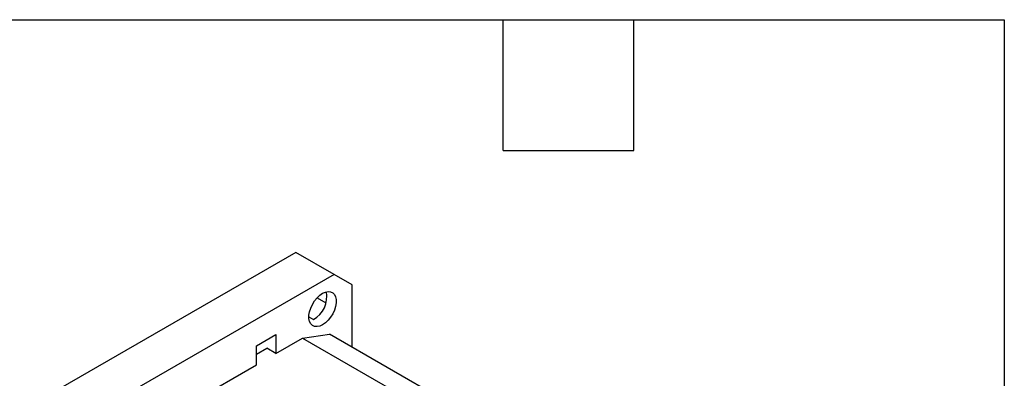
# Model space of a CAD drawing. Header units: inches. Extents: x 0.5 to 21.5, y 0.5 to 16.5.
# Tile 16 of 16: x 17 to 21.5, y 14.9 to 16.5. Entities that reach past the tile are written whole.
import ezdxf

# ---------------------------------------------------------------- set-up
doc = ezdxf.new("R2010")
doc.units = ezdxf.units.IN
doc.header["$LTSCALE"] = 2
doc.header["$MEASUREMENT"] = 0
doc.layers.add('TEXT', color=140, linetype='Continuous', lineweight=25)

msp = doc.modelspace()

# ---------------------------------------------------------------- linework, layer by layer
for p, q in [((18.2495, 15.4318), (17.1694, 14.8082)), ((18.4247, 15.3306), (18.2495, 15.4318)), ((18.4247, 15.3306), (17.3446, 14.707)), ((18.5083, 15.2824), (18.4247, 15.3306)), ((18.5083, 14.9963), (18.5083, 15.2824)), ((18.3465, 15.223), (18.3874, 15.1995)), ((18.3092, 15.1353), (18.3301, 15.1233)), ((18.0684, 15.0027), (18.1575, 15.0542)), ((18.1575, 15.0542), (18.1575, 14.9674)), ((18.2805, 15.0384), (18.4044, 15.0562)), ((19.1624, 14.6186), (18.4044, 15.0562)), ((18.0684, 14.9159), (18.0684, 15.0027)), ((18.1575, 14.9674), (18.2805, 15.0384)), ((18.2805, 15.0384), (19.085, 14.5739)), ((18.0684, 14.9641), (18.1157, 14.9915)), ((18.1575, 14.9674), (18.1157, 14.9915)), ((17.7009, 14.7038), (18.0684, 14.9159))]:
    msp.add_line(p, q)
at = {"flags": 128}
msp.add_lwpolyline([(18.3719, 15.2438), (18.3849, 15.2497), (18.3973, 15.2523), (18.4087, 15.2513), (18.4184, 15.2467), (18.4261, 15.239), (18.4314, 15.2282), (18.4341, 15.215), (18.4341, 15.1999), (18.4314, 15.1835), (18.4261, 15.1666), (18.4184, 15.15), (18.4087, 15.1342), (18.3973, 15.1201), (18.3849, 15.1082), (18.3719, 15.0991), (18.3588, 15.0932), (18.3464, 15.0907), (18.335, 15.0917), (18.3253, 15.0962), (18.3176, 15.104), (18.3123, 15.1147), (18.3096, 15.128), (18.3096, 15.1431), (18.3123, 15.1594), (18.3176, 15.1763), (18.3253, 15.193), (18.335, 15.2087), (18.3464, 15.2228), (18.3588, 15.2347), (18.3719, 15.2438)], dxfattribs=at)
msp.add_arc((18.2679, 15.2304), 0.1239, 300.134, 9.6603)
at = {"layer": 'TEXT'}
for p, q in [((0.5, 16.5), (21.5, 16.5)), ((19.2, 15.9), (19.2, 16.5)), ((19.8, 15.9), (19.8, 16.5)), ((21.5, 16.5), (21.5, 0.5)), ((19.2, 15.9), (19.8, 15.9))]:
    msp.add_line(p, q, dxfattribs=at)

doc.saveas('drawing.dxf')
